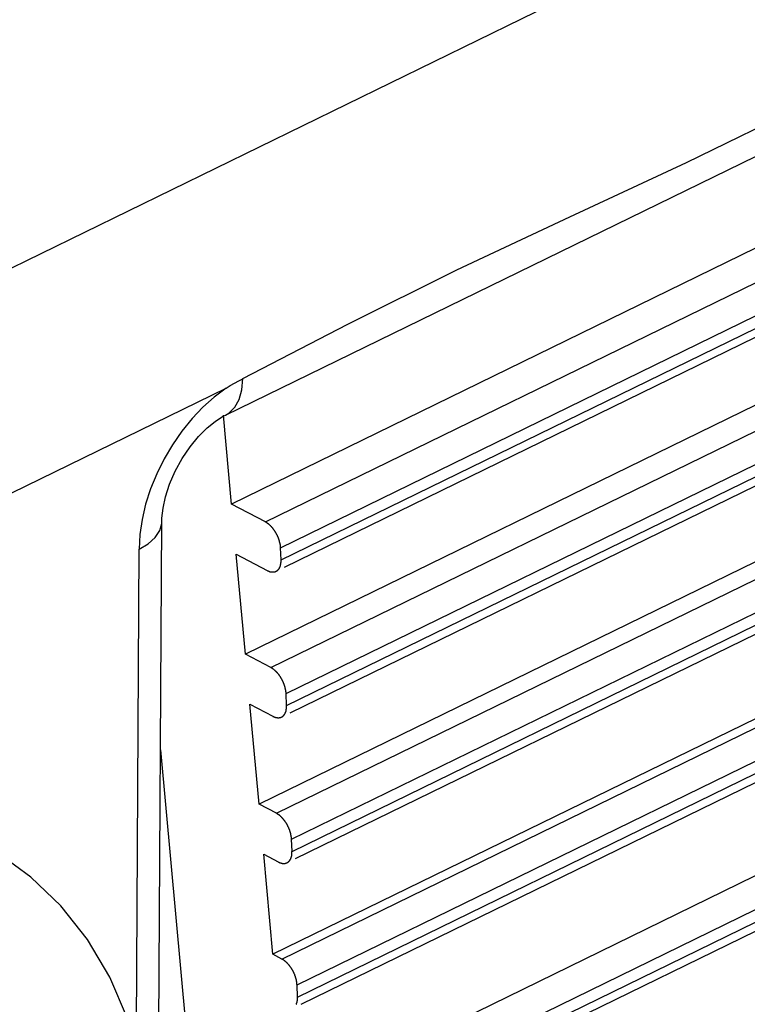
# Model space of a CAD drawing. Extents: x -840 to -217, y -121 to 557.
# Tile 138 of 145: x -311 to -306, y 486 to 493. Entities that reach past the tile are written whole.
import ezdxf

# ---------------------------------------------------------------- set-up
doc = ezdxf.new("R2010")
doc.units = 0
doc.header["$LTSCALE"] = 23.1
doc.layers.add('R912005577_AM_0', color=7, linetype='CONTINUOUS')

msp = doc.modelspace()

# ---------------------------------------------------------------- linework, layer by layer
at = {"layer": 'R912005577_AM_0', "color": 7}
for p, q in [((-323.5943, 484.9481), (-288.476, 502.0954)), ((-309.5066, 490.0529), (-301.3821, 494.0198)), ((-301.841, 493.148), (-309.4645, 489.4257)), ((-309.2263, 489.2996), (-301.6028, 493.022)), ((-309.1194, 489.1172), (-301.4997, 492.8377)), ((-309.1162, 489.0317), (-301.499, 492.751)), ((-309.0913, 488.9808), (-301.5368, 492.6695)), ((-301.7744, 492.0757), (-309.3673, 488.3683)), ((-309.1876, 488.2732), (-301.5948, 491.9806)), ((-309.0807, 488.0908), (-301.4917, 491.7964)), ((-309.0775, 488.0053), (-301.491, 491.7096)), ((-309.0527, 487.9544), (-301.5288, 491.6281)), ((-301.7079, 491.0033), (-309.2701, 487.3109)), ((-309.149, 487.2468), (-301.5868, 490.9392)), ((-309.042, 487.0644), (-301.4837, 490.755)), ((-309.0388, 486.9789), (-301.483, 490.6682)), ((-309.014, 486.928), (-301.5208, 490.5867)), ((-309.4737, 490.2597), (-309.4441, 490.2766)), ((-313.5774, 488.2529), (-309.5031, 490.2423)), ((-309.5034, 490.2421), (-309.4737, 490.2597)), ((-309.5278, 490.0417), (-309.5066, 490.0529)), ((-309.4645, 489.4257), (-309.5221, 490.0514)), ((-301.6414, 489.931), (-309.1729, 486.2535)), ((-309.1103, 486.2204), (-301.5788, 489.8978)), ((-309.0034, 486.038), (-301.4757, 489.7136)), ((-309.0001, 485.9525), (-301.475, 489.6268)), ((-308.9753, 485.9016), (-301.5128, 489.5454)), ((-309.2263, 489.2996), (-309.4645, 489.4257)), ((-309.9566, 489.2972), (-309.9557, 489.3257)), ((-309.9799, 485.1164), (-309.9566, 489.2972)), ((-310.1352, 485.6985), (-310.1162, 489.1086)), ((-309.1162, 489.0317), (-309.1194, 489.1172)), ((-309.3673, 488.3683), (-309.4321, 489.0732)), ((-309.4321, 489.0732), (-309.2134, 488.9574)), ((-309.0756, 485.196), (-301.5748, 488.8585)), ((-308.9647, 485.0116), (-301.4677, 488.6722)), ((-308.9614, 484.9246), (-301.467, 488.584)), ((-308.9365, 484.8737), (-301.5048, 488.5025)), ((-309.1876, 488.2732), (-309.3673, 488.3683)), ((-309.0775, 488.0053), (-309.0807, 488.0908)), ((-309.2701, 487.3109), (-309.3349, 488.0158)), ((-309.3349, 488.0158), (-309.1748, 487.931)), ((-309.9656, 487.6931), (-309.6583, 484.3514)), ((-309.149, 487.2468), (-309.2701, 487.3109)), ((-309.0388, 486.9789), (-309.042, 487.0644)), ((-309.1729, 486.2535), (-309.2377, 486.9584)), ((-309.2377, 486.9584), (-309.1361, 486.9046)), ((-309.1103, 486.2204), (-309.1729, 486.2535)), ((-309.0001, 485.9525), (-309.0034, 486.038))]:
    msp.add_line(p, q, dxfattribs=at)
for points in [[(-309.3854, 490.3109), (-308.6446, 490.6938), (-307.8768, 491.0751), (-307.0813, 491.4489), (-306.2594, 491.8326), (-305.4119, 492.2445), (-304.5369, 492.6737), (-303.6358, 493.1134), (-302.7006, 493.5703)], [(-309.5064, 490.0529), (-309.4827, 490.067), (-309.4419, 490.1071), (-309.4112, 490.1619), (-309.3919, 490.2306), (-309.3854, 490.3109)], [(-309.4441, 490.2766), (-309.4145, 490.293), (-309.3851, 490.3088)], [(-309.5031, 490.2423), (-309.5868, 490.1796), (-309.6667, 490.1081)], [(-309.6667, 490.1081), (-309.7433, 490.0272), (-309.815, 489.9387), (-309.8809, 489.8436), (-309.9401, 489.7432), (-309.9918, 489.6389), (-310.0352, 489.5322), (-310.0698, 489.4244)], [(-309.697, 489.9011), (-309.6365, 489.9616), (-309.5794, 490.0082), (-309.5278, 490.0417)], [(-309.9557, 489.3257), (-309.9475, 489.3968), (-309.9296, 489.4776), (-309.9009, 489.5657), (-309.8616, 489.6564), (-309.8127, 489.7455), (-309.7567, 489.8283), (-309.697, 489.9011)], [(-310.0698, 489.4244), (-310.095, 489.317), (-310.1104, 489.2119), (-310.1162, 489.1086)], [(-310.1162, 489.1086), (-310.0513, 489.1464), (-310.002, 489.1901), (-309.9701, 489.2381), (-309.957, 489.2884), (-309.9566, 489.2971)], [(-310.1622, 485.6986), (-310.197, 485.8023), (-310.3226, 486.0936), (-310.4801, 486.3587), (-310.6666, 486.5944), (-310.8785, 486.7975), (-311.1105, 486.9653), (-311.2375, 487.0382)]]:
    msp.add_lwpolyline(points, dxfattribs=at)
for points in [[(-309.119, 489.117, 0), (-309.119, 489.119, 0), (-309.12, 489.12, 0), (-309.12, 489.122, 0), (-309.12, 489.124, 0), (-309.12, 489.125, 0), (-309.12, 489.127, 0), (-309.12, 489.128, 0), (-309.12, 489.13, 0), (-309.121, 489.132, 0), (-309.121, 489.133, 0), (-309.121, 489.135, 0), (-309.121, 489.137, 0), (-309.121, 489.138, 0), (-309.122, 489.14, 0), (-309.122, 489.142, 0), (-309.122, 489.143, 0), (-309.123, 489.145, 0), (-309.123, 489.147, 0), (-309.123, 489.148, 0), (-309.124, 489.15, 0), (-309.124, 489.152, 0), (-309.124, 489.153, 0), (-309.125, 489.155, 0), (-309.125, 489.157, 0), (-309.126, 489.158, 0), (-309.126, 489.16, 0), (-309.127, 489.162, 0), (-309.127, 489.164, 0), (-309.127, 489.165, 0), (-309.128, 489.167, 0), (-309.129, 489.169, 0), (-309.129, 489.17, 0), (-309.13, 489.172, 0), (-309.13, 489.174, 0), (-309.131, 489.176, 0), (-309.131, 489.177, 0), (-309.132, 489.179, 0), (-309.132, 489.181, 0), (-309.133, 489.182, 0), (-309.134, 489.184, 0), (-309.134, 489.186, 0), (-309.135, 489.187, 0), (-309.136, 489.189, 0), (-309.136, 489.191, 0), (-309.137, 489.193, 0), (-309.138, 489.194, 0), (-309.139, 489.196, 0), (-309.139, 489.198, 0), (-309.14, 489.199, 0), (-309.141, 489.201, 0), (-309.142, 489.203, 0), (-309.142, 489.204, 0), (-309.143, 489.206, 0), (-309.144, 489.208, 0), (-309.145, 489.209, 0), (-309.146, 489.211, 0), (-309.146, 489.213, 0), (-309.147, 489.214, 0), (-309.148, 489.216, 0), (-309.149, 489.217, 0), (-309.15, 489.219, 0), (-309.151, 489.221, 0), (-309.152, 489.222, 0), (-309.153, 489.224, 0), (-309.154, 489.225, 0), (-309.155, 489.227, 0), (-309.156, 489.228, 0), (-309.157, 489.23, 0), (-309.157, 489.232, 0), (-309.158, 489.233, 0), (-309.159, 489.235, 0), (-309.16, 489.236, 0), (-309.161, 489.238, 0), (-309.163, 489.239, 0), (-309.164, 489.241, 0), (-309.165, 489.242, 0), (-309.166, 489.244, 0), (-309.167, 489.245, 0), (-309.168, 489.246, 0), (-309.169, 489.248, 0), (-309.17, 489.249, 0), (-309.171, 489.251, 0), (-309.172, 489.252, 0), (-309.173, 489.254, 0), (-309.174, 489.255, 0), (-309.175, 489.256, 0), (-309.177, 489.258, 0), (-309.178, 489.259, 0), (-309.179, 489.26, 0), (-309.18, 489.262, 0), (-309.181, 489.263, 0), (-309.182, 489.264, 0), (-309.183, 489.265, 0), (-309.185, 489.267, 0), (-309.186, 489.268, 0), (-309.187, 489.269, 0), (-309.188, 489.27, 0), (-309.189, 489.272, 0), (-309.19, 489.273, 0), (-309.192, 489.274, 0), (-309.193, 489.275, 0), (-309.194, 489.276, 0), (-309.195, 489.277, 0), (-309.196, 489.278, 0), (-309.198, 489.279, 0), (-309.199, 489.28, 0), (-309.2, 489.282, 0), (-309.201, 489.283, 0), (-309.203, 489.284, 0), (-309.204, 489.285, 0), (-309.205, 489.286, 0), (-309.206, 489.287, 0), (-309.208, 489.287, 0), (-309.209, 489.288, 0), (-309.21, 489.289, 0), (-309.211, 489.29, 0), (-309.213, 489.291, 0), (-309.214, 489.292, 0), (-309.215, 489.293, 0), (-309.216, 489.294, 0), (-309.218, 489.294, 0), (-309.219, 489.295, 0), (-309.22, 489.296, 0), (-309.221, 489.297, 0), (-309.223, 489.297, 0), (-309.224, 489.298, 0), (-309.225, 489.299, 0), (-309.226, 489.3, 0)], [(-309.213, 488.957, 0), (-309.212, 488.957, 0), (-309.211, 488.956, 0), (-309.21, 488.956, 0), (-309.208, 488.955, 0), (-309.207, 488.954, 0), (-309.206, 488.954, 0), (-309.205, 488.953, 0), (-309.203, 488.953, 0), (-309.202, 488.952, 0), (-309.201, 488.952, 0), (-309.2, 488.951, 0), (-309.199, 488.951, 0), (-309.197, 488.95, 0), (-309.196, 488.95, 0), (-309.195, 488.95, 0), (-309.194, 488.949, 0), (-309.192, 488.949, 0), (-309.191, 488.949, 0), (-309.19, 488.948, 0), (-309.189, 488.948, 0), (-309.188, 488.948, 0), (-309.186, 488.948, 0), (-309.185, 488.947, 0), (-309.184, 488.947, 0), (-309.183, 488.947, 0), (-309.182, 488.947, 0), (-309.18, 488.947, 0), (-309.179, 488.947, 0), (-309.178, 488.947, 0), (-309.177, 488.947, 0), (-309.176, 488.947, 0), (-309.175, 488.947, 0), (-309.174, 488.947, 0), (-309.172, 488.947, 0), (-309.171, 488.947, 0), (-309.17, 488.947, 0), (-309.169, 488.947, 0), (-309.168, 488.947, 0), (-309.167, 488.947, 0), (-309.166, 488.947, 0), (-309.165, 488.947, 0), (-309.164, 488.947, 0), (-309.163, 488.948, 0), (-309.162, 488.948, 0), (-309.161, 488.948, 0), (-309.16, 488.948, 0), (-309.159, 488.949, 0), (-309.158, 488.949, 0), (-309.157, 488.949, 0), (-309.156, 488.95, 0), (-309.155, 488.95, 0), (-309.154, 488.95, 0), (-309.153, 488.951, 0), (-309.152, 488.951, 0), (-309.151, 488.952, 0), (-309.15, 488.952, 0), (-309.149, 488.953, 0), (-309.148, 488.953, 0), (-309.147, 488.954, 0), (-309.146, 488.954, 0), (-309.145, 488.955, 0), (-309.144, 488.956, 0), (-309.144, 488.956, 0), (-309.143, 488.957, 0), (-309.142, 488.957, 0), (-309.141, 488.958, 0), (-309.14, 488.959, 0), (-309.139, 488.96, 0), (-309.139, 488.96, 0), (-309.138, 488.961, 0), (-309.137, 488.962, 0), (-309.136, 488.963, 0), (-309.136, 488.963, 0), (-309.135, 488.964, 0), (-309.134, 488.965, 0), (-309.133, 488.966, 0), (-309.133, 488.967, 0), (-309.132, 488.968, 0), (-309.131, 488.969, 0), (-309.131, 488.97, 0), (-309.13, 488.97, 0), (-309.129, 488.971, 0), (-309.129, 488.972, 0), (-309.128, 488.973, 0), (-309.128, 488.974, 0), (-309.127, 488.975, 0), (-309.127, 488.977, 0), (-309.126, 488.978, 0), (-309.125, 488.979, 0), (-309.125, 488.98, 0), (-309.124, 488.981, 0), (-309.124, 488.982, 0), (-309.123, 488.983, 0), (-309.123, 488.984, 0), (-309.123, 488.986, 0), (-309.122, 488.987, 0), (-309.122, 488.988, 0), (-309.121, 488.989, 0), (-309.121, 488.99, 0), (-309.121, 488.992, 0), (-309.12, 488.993, 0), (-309.12, 488.994, 0), (-309.119, 488.995, 0), (-309.119, 488.997, 0), (-309.119, 488.998, 0), (-309.119, 488.999, 0), (-309.118, 489.001, 0), (-309.118, 489.002, 0), (-309.118, 489.004, 0), (-309.118, 489.005, 0), (-309.117, 489.006, 0), (-309.117, 489.008, 0), (-309.117, 489.009, 0), (-309.117, 489.011, 0), (-309.117, 489.012, 0), (-309.117, 489.013, 0), (-309.116, 489.015, 0), (-309.116, 489.016, 0), (-309.116, 489.018, 0), (-309.116, 489.019, 0), (-309.116, 489.021, 0), (-309.116, 489.022, 0), (-309.116, 489.024, 0), (-309.116, 489.025, 0), (-309.116, 489.027, 0), (-309.116, 489.029, 0), (-309.116, 489.03, 0), (-309.116, 489.032, 0)], [(-309.081, 488.091, 0), (-309.081, 488.092, 0), (-309.081, 488.094, 0), (-309.081, 488.096, 0), (-309.081, 488.097, 0), (-309.081, 488.099, 0), (-309.081, 488.1, 0), (-309.082, 488.102, 0), (-309.082, 488.104, 0), (-309.082, 488.105, 0), (-309.082, 488.107, 0), (-309.082, 488.109, 0), (-309.083, 488.11, 0), (-309.083, 488.112, 0), (-309.083, 488.114, 0), (-309.083, 488.115, 0), (-309.084, 488.117, 0), (-309.084, 488.119, 0), (-309.084, 488.12, 0), (-309.085, 488.122, 0), (-309.085, 488.124, 0), (-309.085, 488.125, 0), (-309.086, 488.127, 0), (-309.086, 488.129, 0), (-309.087, 488.13, 0), (-309.087, 488.132, 0), (-309.087, 488.134, 0), (-309.088, 488.136, 0), (-309.088, 488.137, 0), (-309.089, 488.139, 0), (-309.089, 488.141, 0), (-309.09, 488.142, 0), (-309.09, 488.144, 0), (-309.091, 488.146, 0), (-309.091, 488.147, 0), (-309.092, 488.149, 0), (-309.093, 488.151, 0), (-309.093, 488.153, 0), (-309.094, 488.154, 0), (-309.094, 488.156, 0), (-309.095, 488.158, 0), (-309.096, 488.159, 0), (-309.096, 488.161, 0), (-309.097, 488.163, 0), (-309.098, 488.164, 0), (-309.098, 488.166, 0), (-309.099, 488.168, 0), (-309.1, 488.17, 0), (-309.101, 488.171, 0), (-309.101, 488.173, 0), (-309.102, 488.175, 0), (-309.103, 488.176, 0), (-309.104, 488.178, 0), (-309.104, 488.18, 0), (-309.105, 488.181, 0), (-309.106, 488.183, 0), (-309.107, 488.184, 0), (-309.108, 488.186, 0), (-309.109, 488.188, 0), (-309.11, 488.189, 0), (-309.11, 488.191, 0), (-309.111, 488.193, 0), (-309.112, 488.194, 0), (-309.113, 488.196, 0), (-309.114, 488.197, 0), (-309.115, 488.199, 0), (-309.116, 488.201, 0), (-309.117, 488.202, 0), (-309.118, 488.204, 0), (-309.119, 488.205, 0), (-309.12, 488.207, 0), (-309.121, 488.208, 0), (-309.122, 488.21, 0), (-309.123, 488.211, 0), (-309.124, 488.213, 0), (-309.125, 488.214, 0), (-309.126, 488.216, 0), (-309.127, 488.217, 0), (-309.128, 488.219, 0), (-309.129, 488.22, 0), (-309.13, 488.222, 0), (-309.131, 488.223, 0), (-309.132, 488.224, 0), (-309.133, 488.226, 0), (-309.134, 488.227, 0), (-309.136, 488.229, 0), (-309.137, 488.23, 0), (-309.138, 488.231, 0), (-309.139, 488.233, 0), (-309.14, 488.234, 0), (-309.141, 488.235, 0), (-309.142, 488.236, 0), (-309.144, 488.238, 0), (-309.145, 488.239, 0), (-309.146, 488.24, 0), (-309.147, 488.241, 0), (-309.148, 488.243, 0), (-309.149, 488.244, 0), (-309.151, 488.245, 0), (-309.152, 488.246, 0), (-309.153, 488.247, 0), (-309.154, 488.249, 0), (-309.155, 488.25, 0), (-309.157, 488.251, 0), (-309.158, 488.252, 0), (-309.159, 488.253, 0), (-309.16, 488.254, 0), (-309.161, 488.255, 0), (-309.163, 488.256, 0), (-309.164, 488.257, 0), (-309.165, 488.258, 0), (-309.166, 488.259, 0), (-309.168, 488.26, 0), (-309.169, 488.261, 0), (-309.17, 488.262, 0), (-309.171, 488.263, 0), (-309.173, 488.264, 0), (-309.174, 488.265, 0), (-309.175, 488.266, 0), (-309.176, 488.266, 0), (-309.178, 488.267, 0), (-309.179, 488.268, 0), (-309.18, 488.269, 0), (-309.181, 488.27, 0), (-309.183, 488.27, 0), (-309.184, 488.271, 0), (-309.185, 488.272, 0), (-309.186, 488.272, 0), (-309.188, 488.273, 0)], [(-309.175, 487.931, 0), (-309.174, 487.93, 0), (-309.172, 487.93, 0), (-309.171, 487.929, 0), (-309.17, 487.929, 0), (-309.169, 487.928, 0), (-309.167, 487.927, 0), (-309.166, 487.927, 0), (-309.165, 487.926, 0), (-309.164, 487.926, 0), (-309.162, 487.925, 0), (-309.161, 487.925, 0), (-309.16, 487.924, 0), (-309.159, 487.924, 0), (-309.157, 487.924, 0), (-309.156, 487.923, 0), (-309.155, 487.923, 0), (-309.154, 487.923, 0), (-309.153, 487.922, 0), (-309.151, 487.922, 0), (-309.15, 487.922, 0), (-309.149, 487.921, 0), (-309.148, 487.921, 0), (-309.147, 487.921, 0), (-309.145, 487.921, 0), (-309.144, 487.921, 0), (-309.143, 487.921, 0), (-309.142, 487.92, 0), (-309.141, 487.92, 0), (-309.139, 487.92, 0), (-309.138, 487.92, 0), (-309.137, 487.92, 0), (-309.136, 487.92, 0), (-309.135, 487.92, 0), (-309.134, 487.92, 0), (-309.133, 487.92, 0), (-309.132, 487.92, 0), (-309.13, 487.92, 0), (-309.129, 487.92, 0), (-309.128, 487.921, 0), (-309.127, 487.921, 0), (-309.126, 487.921, 0), (-309.125, 487.921, 0), (-309.124, 487.921, 0), (-309.123, 487.922, 0), (-309.122, 487.922, 0), (-309.121, 487.922, 0), (-309.12, 487.922, 0), (-309.119, 487.923, 0), (-309.118, 487.923, 0), (-309.117, 487.923, 0), (-309.116, 487.924, 0), (-309.115, 487.924, 0), (-309.114, 487.925, 0), (-309.113, 487.925, 0), (-309.112, 487.925, 0), (-309.111, 487.926, 0), (-309.11, 487.926, 0), (-309.109, 487.927, 0), (-309.108, 487.927, 0), (-309.107, 487.928, 0), (-309.107, 487.929, 0), (-309.106, 487.929, 0), (-309.105, 487.93, 0), (-309.104, 487.93, 0), (-309.103, 487.931, 0), (-309.102, 487.932, 0), (-309.102, 487.932, 0), (-309.101, 487.933, 0), (-309.1, 487.934, 0), (-309.099, 487.935, 0), (-309.098, 487.935, 0), (-309.098, 487.936, 0), (-309.097, 487.937, 0), (-309.096, 487.938, 0), (-309.095, 487.939, 0), (-309.095, 487.939, 0), (-309.094, 487.94, 0), (-309.093, 487.941, 0), (-309.093, 487.942, 0), (-309.092, 487.943, 0), (-309.091, 487.944, 0), (-309.091, 487.945, 0), (-309.09, 487.946, 0), (-309.09, 487.947, 0), (-309.089, 487.948, 0), (-309.088, 487.949, 0), (-309.088, 487.95, 0), (-309.087, 487.951, 0), (-309.087, 487.952, 0), (-309.086, 487.953, 0), (-309.086, 487.954, 0), (-309.085, 487.956, 0), (-309.085, 487.957, 0), (-309.084, 487.958, 0), (-309.084, 487.959, 0), (-309.083, 487.96, 0), (-309.083, 487.962, 0), (-309.083, 487.963, 0), (-309.082, 487.964, 0), (-309.082, 487.965, 0), (-309.081, 487.966, 0), (-309.081, 487.968, 0), (-309.081, 487.969, 0), (-309.08, 487.97, 0), (-309.08, 487.972, 0), (-309.08, 487.973, 0), (-309.08, 487.974, 0), (-309.079, 487.976, 0), (-309.079, 487.977, 0), (-309.079, 487.978, 0), (-309.079, 487.98, 0), (-309.079, 487.981, 0), (-309.078, 487.983, 0), (-309.078, 487.984, 0), (-309.078, 487.986, 0), (-309.078, 487.987, 0), (-309.078, 487.989, 0), (-309.078, 487.99, 0), (-309.078, 487.991, 0), (-309.078, 487.993, 0), (-309.077, 487.994, 0), (-309.077, 487.996, 0), (-309.077, 487.998, 0), (-309.077, 487.999, 0), (-309.077, 488.001, 0), (-309.077, 488.002, 0), (-309.077, 488.004, 0), (-309.078, 488.005, 0)], [(-309.042, 487.064, 0), (-309.042, 487.066, 0), (-309.042, 487.068, 0), (-309.042, 487.069, 0), (-309.042, 487.071, 0), (-309.043, 487.072, 0), (-309.043, 487.074, 0), (-309.043, 487.076, 0), (-309.043, 487.077, 0), (-309.043, 487.079, 0), (-309.043, 487.081, 0), (-309.044, 487.082, 0), (-309.044, 487.084, 0), (-309.044, 487.085, 0), (-309.044, 487.087, 0), (-309.045, 487.089, 0), (-309.045, 487.091, 0), (-309.045, 487.092, 0), (-309.046, 487.094, 0), (-309.046, 487.096, 0), (-309.046, 487.097, 0), (-309.047, 487.099, 0), (-309.047, 487.101, 0), (-309.047, 487.102, 0), (-309.048, 487.104, 0), (-309.048, 487.106, 0), (-309.049, 487.107, 0), (-309.049, 487.109, 0), (-309.05, 487.111, 0), (-309.05, 487.113, 0), (-309.051, 487.114, 0), (-309.051, 487.116, 0), (-309.052, 487.118, 0), (-309.052, 487.119, 0), (-309.053, 487.121, 0), (-309.053, 487.123, 0), (-309.054, 487.124, 0), (-309.055, 487.126, 0), (-309.055, 487.128, 0), (-309.056, 487.13, 0), (-309.056, 487.131, 0), (-309.057, 487.133, 0), (-309.058, 487.135, 0), (-309.058, 487.136, 0), (-309.059, 487.138, 0), (-309.06, 487.14, 0), (-309.06, 487.141, 0), (-309.061, 487.143, 0), (-309.062, 487.145, 0), (-309.063, 487.146, 0), (-309.063, 487.148, 0), (-309.064, 487.15, 0), (-309.065, 487.151, 0), (-309.066, 487.153, 0), (-309.067, 487.155, 0), (-309.067, 487.156, 0), (-309.068, 487.158, 0), (-309.069, 487.16, 0), (-309.07, 487.161, 0), (-309.071, 487.163, 0), (-309.072, 487.165, 0), (-309.073, 487.166, 0), (-309.074, 487.168, 0), (-309.074, 487.169, 0), (-309.075, 487.171, 0), (-309.076, 487.173, 0), (-309.077, 487.174, 0), (-309.078, 487.176, 0), (-309.079, 487.177, 0), (-309.08, 487.179, 0), (-309.081, 487.18, 0), (-309.082, 487.182, 0), (-309.083, 487.183, 0), (-309.084, 487.185, 0), (-309.085, 487.186, 0), (-309.086, 487.188, 0), (-309.087, 487.189, 0), (-309.088, 487.191, 0), (-309.089, 487.192, 0), (-309.09, 487.194, 0), (-309.091, 487.195, 0), (-309.093, 487.197, 0), (-309.094, 487.198, 0), (-309.095, 487.199, 0), (-309.096, 487.201, 0), (-309.097, 487.202, 0), (-309.098, 487.203, 0), (-309.099, 487.205, 0), (-309.1, 487.206, 0), (-309.101, 487.207, 0), (-309.103, 487.209, 0), (-309.104, 487.21, 0), (-309.105, 487.211, 0), (-309.106, 487.213, 0), (-309.107, 487.214, 0), (-309.108, 487.215, 0), (-309.11, 487.216, 0), (-309.111, 487.218, 0), (-309.112, 487.219, 0), (-309.113, 487.22, 0), (-309.114, 487.221, 0), (-309.115, 487.222, 0), (-309.117, 487.223, 0), (-309.118, 487.224, 0), (-309.119, 487.226, 0), (-309.12, 487.227, 0), (-309.122, 487.228, 0), (-309.123, 487.229, 0), (-309.124, 487.23, 0), (-309.125, 487.231, 0), (-309.126, 487.232, 0), (-309.128, 487.233, 0), (-309.129, 487.234, 0), (-309.13, 487.235, 0), (-309.131, 487.236, 0), (-309.133, 487.237, 0), (-309.134, 487.237, 0), (-309.135, 487.238, 0), (-309.136, 487.239, 0), (-309.138, 487.24, 0), (-309.139, 487.241, 0), (-309.14, 487.242, 0), (-309.141, 487.242, 0), (-309.143, 487.243, 0), (-309.144, 487.244, 0), (-309.145, 487.245, 0), (-309.146, 487.245, 0), (-309.148, 487.246, 0), (-309.149, 487.247, 0)], [(-309.136, 486.905, 0), (-309.135, 486.904, 0), (-309.134, 486.903, 0), (-309.132, 486.903, 0), (-309.131, 486.902, 0), (-309.13, 486.902, 0), (-309.129, 486.901, 0), (-309.127, 486.9, 0), (-309.126, 486.9, 0), (-309.125, 486.899, 0), (-309.124, 486.899, 0), (-309.122, 486.899, 0), (-309.121, 486.898, 0), (-309.12, 486.898, 0), (-309.119, 486.897, 0), (-309.117, 486.897, 0), (-309.116, 486.897, 0), (-309.115, 486.896, 0), (-309.114, 486.896, 0), (-309.113, 486.896, 0), (-309.111, 486.895, 0), (-309.11, 486.895, 0), (-309.109, 486.895, 0), (-309.108, 486.895, 0), (-309.107, 486.894, 0), (-309.105, 486.894, 0), (-309.104, 486.894, 0), (-309.103, 486.894, 0), (-309.102, 486.894, 0), (-309.101, 486.894, 0), (-309.1, 486.894, 0), (-309.099, 486.894, 0), (-309.097, 486.894, 0), (-309.096, 486.894, 0), (-309.095, 486.894, 0), (-309.094, 486.894, 0), (-309.093, 486.894, 0), (-309.092, 486.894, 0), (-309.091, 486.894, 0), (-309.09, 486.894, 0), (-309.089, 486.894, 0), (-309.087, 486.894, 0), (-309.086, 486.895, 0), (-309.085, 486.895, 0), (-309.084, 486.895, 0), (-309.083, 486.895, 0), (-309.082, 486.896, 0), (-309.081, 486.896, 0), (-309.08, 486.896, 0), (-309.079, 486.897, 0), (-309.078, 486.897, 0), (-309.077, 486.897, 0), (-309.076, 486.898, 0), (-309.075, 486.898, 0), (-309.074, 486.899, 0), (-309.073, 486.899, 0), (-309.072, 486.899, 0), (-309.071, 486.9, 0), (-309.071, 486.9, 0), (-309.07, 486.901, 0), (-309.069, 486.902, 0), (-309.068, 486.902, 0), (-309.067, 486.903, 0), (-309.066, 486.903, 0), (-309.065, 486.904, 0), (-309.064, 486.905, 0), (-309.064, 486.905, 0), (-309.063, 486.906, 0), (-309.062, 486.907, 0), (-309.061, 486.907, 0), (-309.06, 486.908, 0), (-309.06, 486.909, 0), (-309.059, 486.91, 0), (-309.058, 486.911, 0), (-309.057, 486.911, 0), (-309.057, 486.912, 0), (-309.056, 486.913, 0), (-309.055, 486.914, 0), (-309.055, 486.915, 0), (-309.054, 486.916, 0), (-309.053, 486.917, 0), (-309.053, 486.918, 0), (-309.052, 486.919, 0), (-309.051, 486.92, 0), (-309.051, 486.921, 0), (-309.05, 486.922, 0), (-309.05, 486.923, 0), (-309.049, 486.924, 0), (-309.049, 486.925, 0), (-309.048, 486.926, 0), (-309.048, 486.927, 0), (-309.047, 486.928, 0), (-309.047, 486.929, 0), (-309.046, 486.93, 0), (-309.046, 486.932, 0), (-309.045, 486.933, 0), (-309.045, 486.934, 0), (-309.044, 486.935, 0), (-309.044, 486.936, 0), (-309.044, 486.938, 0), (-309.043, 486.939, 0), (-309.043, 486.94, 0), (-309.042, 486.941, 0), (-309.042, 486.943, 0), (-309.042, 486.944, 0), (-309.042, 486.945, 0), (-309.041, 486.947, 0), (-309.041, 486.948, 0), (-309.041, 486.949, 0), (-309.04, 486.951, 0), (-309.04, 486.952, 0), (-309.04, 486.953, 0), (-309.04, 486.955, 0), (-309.04, 486.956, 0), (-309.039, 486.958, 0), (-309.039, 486.959, 0), (-309.039, 486.961, 0), (-309.039, 486.962, 0), (-309.039, 486.964, 0), (-309.039, 486.965, 0), (-309.039, 486.967, 0), (-309.039, 486.968, 0), (-309.039, 486.97, 0), (-309.039, 486.971, 0), (-309.039, 486.973, 0), (-309.039, 486.974, 0), (-309.039, 486.976, 0), (-309.039, 486.977, 0), (-309.039, 486.979, 0)], [(-309.003, 486.038, 0), (-309.003, 486.04, 0), (-309.004, 486.041, 0), (-309.004, 486.043, 0), (-309.004, 486.044, 0), (-309.004, 486.046, 0), (-309.004, 486.048, 0), (-309.004, 486.049, 0), (-309.004, 486.051, 0), (-309.005, 486.053, 0), (-309.005, 486.054, 0), (-309.005, 486.056, 0), (-309.005, 486.057, 0), (-309.005, 486.059, 0), (-309.006, 486.061, 0), (-309.006, 486.062, 0), (-309.006, 486.064, 0), (-309.007, 486.066, 0), (-309.007, 486.067, 0), (-309.007, 486.069, 0), (-309.008, 486.071, 0), (-309.008, 486.073, 0), (-309.008, 486.074, 0), (-309.009, 486.076, 0), (-309.009, 486.078, 0), (-309.01, 486.079, 0), (-309.01, 486.081, 0), (-309.01, 486.083, 0), (-309.011, 486.084, 0), (-309.011, 486.086, 0), (-309.012, 486.088, 0), (-309.012, 486.09, 0), (-309.013, 486.091, 0), (-309.014, 486.093, 0), (-309.014, 486.095, 0), (-309.015, 486.096, 0), (-309.015, 486.098, 0), (-309.016, 486.1, 0), (-309.016, 486.101, 0), (-309.017, 486.103, 0), (-309.018, 486.105, 0), (-309.018, 486.107, 0), (-309.019, 486.108, 0), (-309.02, 486.11, 0), (-309.02, 486.112, 0), (-309.021, 486.113, 0), (-309.022, 486.115, 0), (-309.023, 486.117, 0), (-309.023, 486.118, 0), (-309.024, 486.12, 0), (-309.025, 486.122, 0), (-309.026, 486.123, 0), (-309.026, 486.125, 0), (-309.027, 486.127, 0), (-309.028, 486.128, 0), (-309.029, 486.13, 0), (-309.03, 486.132, 0), (-309.03, 486.133, 0), (-309.031, 486.135, 0), (-309.032, 486.137, 0), (-309.033, 486.138, 0), (-309.034, 486.14, 0), (-309.035, 486.141, 0), (-309.036, 486.143, 0), (-309.037, 486.145, 0), (-309.038, 486.146, 0), (-309.039, 486.148, 0), (-309.04, 486.149, 0), (-309.04, 486.151, 0), (-309.041, 486.152, 0), (-309.042, 486.154, 0), (-309.043, 486.155, 0), (-309.044, 486.157, 0), (-309.045, 486.158, 0), (-309.046, 486.16, 0), (-309.047, 486.161, 0), (-309.049, 486.163, 0), (-309.05, 486.164, 0), (-309.051, 486.166, 0), (-309.052, 486.167, 0), (-309.053, 486.169, 0), (-309.054, 486.17, 0), (-309.055, 486.172, 0), (-309.056, 486.173, 0), (-309.057, 486.174, 0), (-309.058, 486.176, 0), (-309.059, 486.177, 0), (-309.06, 486.178, 0), (-309.062, 486.18, 0), (-309.063, 486.181, 0), (-309.064, 486.182, 0), (-309.065, 486.184, 0), (-309.066, 486.185, 0), (-309.067, 486.186, 0), (-309.068, 486.187, 0), (-309.07, 486.189, 0), (-309.071, 486.19, 0), (-309.072, 486.191, 0), (-309.073, 486.192, 0), (-309.074, 486.194, 0), (-309.076, 486.195, 0), (-309.077, 486.196, 0), (-309.078, 486.197, 0), (-309.079, 486.198, 0), (-309.08, 486.199, 0), (-309.082, 486.2, 0), (-309.083, 486.201, 0), (-309.084, 486.202, 0), (-309.085, 486.203, 0), (-309.087, 486.204, 0), (-309.088, 486.205, 0), (-309.089, 486.206, 0), (-309.09, 486.207, 0), (-309.092, 486.208, 0), (-309.093, 486.209, 0), (-309.094, 486.21, 0), (-309.095, 486.211, 0), (-309.097, 486.212, 0), (-309.098, 486.213, 0), (-309.099, 486.214, 0), (-309.1, 486.214, 0), (-309.102, 486.215, 0), (-309.103, 486.216, 0), (-309.104, 486.217, 0), (-309.105, 486.218, 0), (-309.107, 486.218, 0), (-309.108, 486.219, 0), (-309.109, 486.22, 0), (-309.11, 486.22, 0)], [(-309.009, 485.901, 0), (-309.008, 485.902, 0), (-309.008, 485.903, 0), (-309.007, 485.904, 0), (-309.007, 485.905, 0), (-309.006, 485.906, 0), (-309.006, 485.908, 0), (-309.006, 485.909, 0), (-309.005, 485.91, 0), (-309.005, 485.911, 0), (-309.004, 485.912, 0), (-309.004, 485.914, 0), (-309.004, 485.915, 0), (-309.003, 485.916, 0), (-309.003, 485.918, 0), (-309.003, 485.919, 0), (-309.003, 485.92, 0), (-309.002, 485.922, 0), (-309.002, 485.923, 0), (-309.002, 485.924, 0), (-309.002, 485.926, 0), (-309.001, 485.927, 0), (-309.001, 485.929, 0), (-309.001, 485.93, 0), (-309.001, 485.931, 0), (-309.001, 485.933, 0), (-309.001, 485.934, 0), (-309, 485.936, 0), (-309, 485.937, 0), (-309, 485.939, 0), (-309, 485.94, 0), (-309, 485.942, 0), (-309, 485.943, 0), (-309, 485.945, 0), (-309, 485.946, 0), (-309, 485.948, 0), (-309, 485.949, 0), (-309, 485.951, 0), (-309, 485.953, 0)]]:
    msp.add_polyline3d(points, dxfattribs=at)

doc.saveas('drawing.dxf')
